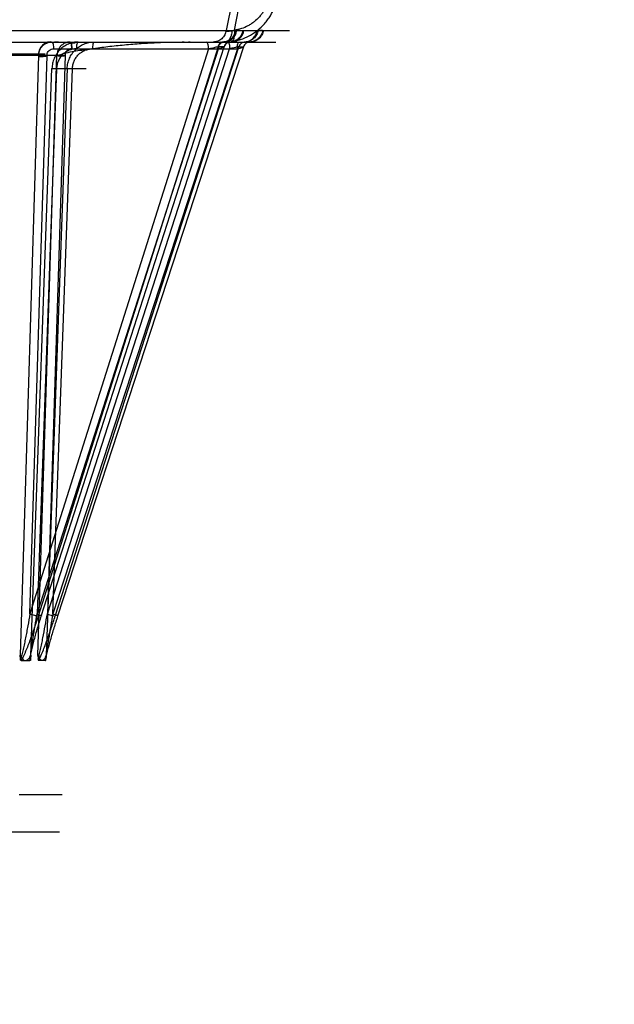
# Model space of a CAD drawing. Header units: millimetres. Extents: x 0 to 297, y 0 to 210.
# Tile 246 of 256: x 59.243 to 59.589, y 159.995 to 160.568. Entities that reach past the tile are written whole.
import ezdxf

# ---------------------------------------------------------------- set-up
doc = ezdxf.new("R2010")
doc.units = ezdxf.units.MM
doc.header["$LTSCALE"] = 16.335
doc.layers.get('0').update_dxf_attribs({"linetype": 'CONTINUOUS'})
doc.layers.add('AXES_REF', color=7, linetype='CONTINUOUS')
doc.layers.add('INTFCLR_144815', color=7, linetype='CONTINUOUS')

msp = doc.modelspace()

# ---------------------------------------------------------------- linework, layer by layer
at = {"color": 7, "linetype": 'Continuous'}
for radius in [7.75666, 7.756, 7.70633]:
    msp.add_circle((57.5224, 154.5393), radius, dxfattribs=at)
msp.add_arc((57.5224, 154.5393), 7.68, 278.277129, 261.722871, dxfattribs=at)
at = {"layer": 'AXES_REF', "color": 9, "linetype": 'Continuous'}
msp.add_circle((57.5224, 154.5393), 7.07561, dxfattribs=at)
at = {"layer": 'INTFCLR_144815', "color": 9, "linetype": 'Continuous'}
for p, q in [((59.36767, 160.5622), (59.37159, 160.58176)), ((59.36633, 160.5793), (59.36288, 160.56205)), ((59.19394, 160.56205), (59.39977, 160.56205)), ((59.36636, 160.56186), (59.36767, 160.5622)), ((59.36908, 160.56204), (59.37263, 160.56204)), ((59.38416, 160.56204), (59.38237, 160.56204)), ((58.07232, 160.5553), (59.39187, 160.5553)), ((59.36522, 160.5553), (59.36172, 160.5553)), ((59.36246, 160.5553), (59.36582, 160.55551)), ((59.36528, 160.5553), (59.36522, 160.5553)), ((59.36564, 160.5553), (59.36528, 160.5553)), ((59.37326, 160.5553), (59.37388, 160.5553)), ((59.37388, 160.5553), (59.37393, 160.5553)), ((59.37393, 160.5553), (59.37573, 160.5553)), ((59.37666, 160.5553), (59.37689, 160.5553)), ((58.2197, 160.54842), (59.25754, 160.54842)), ((59.11888, 160.54758), (59.26433, 160.54758)), ((59.2536, 160.54758), (59.24288, 160.19845)), ((59.3526, 160.55133), (59.24859, 160.22241)), ((59.24859, 160.22241), (59.25856, 160.54747)), ((59.25274, 160.22241), (59.35843, 160.55133)), ((59.2532, 160.19845), (59.26433, 160.54758)), ((59.35818, 160.55256), (59.25339, 160.22118)), ((59.2552, 160.22118), (59.36168, 160.55256)), ((59.25874, 160.22241), (59.36493, 160.55133)), ((59.2691, 160.54747), (59.25874, 160.22241)), ((59.36941, 160.55133), (59.26193, 160.22241)), ((59.26237, 160.55133), (59.36941, 160.55133)), ((59.26334, 160.22118), (59.37032, 160.55256)), ((59.37301, 160.55256), (59.26473, 160.22118)), ((59.35815, 160.55256), (59.35818, 160.55256)), ((59.36168, 160.55256), (59.35818, 160.55256)), ((59.37032, 160.55256), (59.37301, 160.55256)), ((59.2492, 160.19845), (59.26141, 160.53986)), ((59.26409, 160.53975), (59.25274, 160.22241)), ((59.27028, 160.53986), (59.25806, 160.19845)), ((59.26141, 160.53986), (59.28126, 160.53986)), ((59.26409, 160.53975), (59.26141, 160.53986)), ((59.26193, 160.22241), (59.2733, 160.53975)), ((59.2733, 160.53975), (59.2702, 160.53986))]:
    msp.add_line(p, q, dxfattribs=at)
at = {"layer": 'INTFCLR_144815', "color": 7, "linetype": 'Continuous'}
for p, q in [((59.25856, 160.54747), (59.2536, 160.54758)), ((59.26433, 160.54758), (59.2691, 160.54747))]:
    msp.add_line(p, q, dxfattribs=at)
at = {"layer": 'INTFCLR_144815', "color": 6, "linetype": 'Continuous'}
for p, q in [((59.2431, 160.19606), (59.24288, 160.19845)), ((59.2492, 160.19845), (59.24898, 160.19606)), ((59.2532, 160.19845), (59.25337, 160.19606)), ((59.25789, 160.19606), (59.25806, 160.19845)), ((59.24347, 160.1953), (59.24861, 160.1953)), ((59.24898, 160.19597), (59.24897, 160.19596)), ((59.24897, 160.19595), (59.24897, 160.19594)), ((59.24897, 160.19593), (59.24897, 160.19592)), ((59.24898, 160.19606), (59.24898, 160.19606)), ((59.24898, 160.19605), (59.24898, 160.19604)), ((59.24898, 160.19604), (59.24898, 160.19603)), ((59.24898, 160.19602), (59.24898, 160.19601)), ((59.24898, 160.196), (59.24898, 160.19599)), ((59.24898, 160.19599), (59.24898, 160.19598)), ((59.25337, 160.19603), (59.25337, 160.19599)), ((59.25337, 160.19598), (59.25337, 160.19597)), ((59.25337, 160.19596), (59.25337, 160.19595)), ((59.25337, 160.19594), (59.25338, 160.19593)), ((59.25338, 160.19592), (59.25338, 160.19591)), ((59.25338, 160.1959), (59.25338, 160.19589)), ((59.25761, 160.1953), (59.25365, 160.1953)), ((59.25789, 160.19605), (59.25789, 160.19606)), ((59.25789, 160.19602), (59.25789, 160.19604)), ((59.25789, 160.19599), (59.25789, 160.19601)), ((59.24232, 160.11738), (59.26745, 160.11738)), ((59.26574, 160.09548), (58.2115, 160.09548))]:
    msp.add_line(p, q, dxfattribs=at)
for points in [[(59.24311, 160.19599), (59.24311, 160.19601), (59.24311, 160.19602), (59.24311, 160.19604), (59.24311, 160.19605), (59.2431, 160.19606)], [(59.24347, 160.1953), (59.24345, 160.1953), (59.24343, 160.1953), (59.24342, 160.19531), (59.2434, 160.19531), (59.24338, 160.19532), (59.24336, 160.19533), (59.24335, 160.19534), (59.24333, 160.19535), (59.24332, 160.19536), (59.24331, 160.19537), (59.24329, 160.19539), (59.24328, 160.1954), (59.24327, 160.19542), (59.24326, 160.19543), (59.24324, 160.19545), (59.24323, 160.19547), (59.24322, 160.19549), (59.24321, 160.19551), (59.24321, 160.19553), (59.2432, 160.19555), (59.24319, 160.19557), (59.24318, 160.19559), (59.24317, 160.19561), (59.24317, 160.19563), (59.24316, 160.19565), (59.24316, 160.19567), (59.24315, 160.19569), (59.24315, 160.19571), (59.24314, 160.19573), (59.24314, 160.19575), (59.24313, 160.19577), (59.24313, 160.19579), (59.24313, 160.19581), (59.24313, 160.19583), (59.24312, 160.19585), (59.24312, 160.19587), (59.24312, 160.19589), (59.24312, 160.19591), (59.24311, 160.19592), (59.24311, 160.19594), (59.24311, 160.19596), (59.24311, 160.19597)], [(59.24897, 160.19591), (59.24897, 160.1959), (59.24897, 160.19589), (59.24897, 160.19588), (59.24897, 160.19587), (59.24896, 160.19586), (59.24896, 160.19585), (59.24896, 160.19584), (59.24896, 160.19582), (59.24896, 160.19581), (59.24896, 160.1958), (59.24895, 160.19579), (59.24895, 160.19577), (59.24895, 160.19576), (59.24895, 160.19575), (59.24894, 160.19573), (59.24894, 160.19572), (59.24894, 160.19571), (59.24893, 160.19569), (59.24893, 160.19568), (59.24893, 160.19566), (59.24892, 160.19565), (59.24892, 160.19563), (59.24891, 160.19562), (59.24891, 160.1956), (59.24891, 160.19559), (59.2489, 160.19557), (59.24889, 160.19556), (59.24889, 160.19554), (59.24888, 160.19553), (59.24888, 160.19551), (59.24887, 160.1955), (59.24886, 160.19549), (59.24885, 160.19547), (59.24885, 160.19546), (59.24884, 160.19544), (59.24883, 160.19543), (59.24882, 160.19542), (59.24881, 160.19541), (59.2488, 160.19539), (59.24879, 160.19538), (59.24878, 160.19537), (59.24877, 160.19536), (59.24876, 160.19535), (59.24875, 160.19534), (59.24873, 160.19533), (59.24872, 160.19533), (59.24871, 160.19532), (59.24869, 160.19531), (59.24868, 160.19531), (59.24866, 160.1953), (59.24865, 160.1953), (59.24863, 160.1953), (59.24861, 160.1953)], [(59.25337, 160.19606), (59.25337, 160.19606), (59.25337, 160.19605), (59.25337, 160.19604), (59.25337, 160.19604)], [(59.25338, 160.19588), (59.25338, 160.19587), (59.25338, 160.19586)], [(59.25338, 160.19585), (59.25338, 160.19584), (59.25339, 160.19582), (59.25339, 160.19581), (59.25339, 160.1958), (59.25339, 160.19579), (59.25339, 160.19577), (59.25339, 160.19576), (59.25339, 160.19575), (59.2534, 160.19573), (59.2534, 160.19572), (59.2534, 160.19571), (59.2534, 160.19569), (59.25341, 160.19568), (59.25341, 160.19566), (59.25341, 160.19565), (59.25342, 160.19563), (59.25342, 160.19562), (59.25342, 160.1956), (59.25343, 160.19559), (59.25343, 160.19557), (59.25343, 160.19556), (59.25344, 160.19554), (59.25344, 160.19553), (59.25345, 160.19551), (59.25345, 160.1955), (59.25346, 160.19549), (59.25347, 160.19547), (59.25347, 160.19546), (59.25348, 160.19544), (59.25349, 160.19543), (59.25349, 160.19542), (59.2535, 160.19541), (59.25351, 160.19539), (59.25351, 160.19538), (59.25352, 160.19537), (59.25353, 160.19536), (59.25354, 160.19535), (59.25355, 160.19534), (59.25356, 160.19533), (59.25357, 160.19533), (59.25358, 160.19532), (59.25359, 160.19531), (59.2536, 160.19531), (59.25361, 160.1953), (59.25363, 160.1953), (59.25364, 160.1953), (59.25365, 160.1953)], [(59.25761, 160.1953), (59.25762, 160.1953), (59.25764, 160.1953), (59.25765, 160.19531), (59.25766, 160.19531), (59.25768, 160.19532), (59.25769, 160.19533), (59.2577, 160.19534), (59.25771, 160.19535), (59.25772, 160.19536), (59.25773, 160.19537), (59.25775, 160.19539), (59.25776, 160.1954), (59.25776, 160.19542), (59.25777, 160.19543), (59.25778, 160.19545), (59.25779, 160.19547), (59.2578, 160.19549), (59.25781, 160.19551), (59.25781, 160.19553), (59.25782, 160.19555), (59.25782, 160.19557), (59.25783, 160.19559), (59.25784, 160.19561), (59.25784, 160.19563), (59.25785, 160.19565), (59.25785, 160.19567), (59.25785, 160.19569), (59.25786, 160.19571), (59.25786, 160.19573), (59.25786, 160.19575), (59.25787, 160.19577), (59.25787, 160.19579), (59.25787, 160.19581), (59.25787, 160.19583), (59.25788, 160.19585), (59.25788, 160.19587), (59.25788, 160.19589), (59.25788, 160.19591), (59.25788, 160.19592), (59.25788, 160.19594), (59.25788, 160.19596), (59.25789, 160.19597)]]:
    msp.add_lwpolyline(points, dxfattribs=at)
at = {"layer": 'INTFCLR_144815', "color": 9, "linetype": 'Continuous'}
for points, knots in [([(59.36582, 160.55551), (59.36674, 160.55562), (59.36857, 160.55593), (59.37216, 160.55691), (59.37517, 160.5582), (59.3776, 160.55959), (59.37921, 160.5606), (59.38189, 160.56256), (59.38466, 160.56521), (59.38707, 160.56819), (59.38923, 160.57138), (59.39076, 160.57441), (59.39179, 160.57712), (59.3924, 160.57896), (59.39326, 160.58222), (59.39365, 160.5851), (59.39375, 160.58702)], [0, 0, 0, 0, 0.060969, 0.121873, 0.243913, 0.274919, 0.306131, 0.368317, 0.493199, 0.556651, 0.619807, 0.746395, 0.778408, 0.810257, 0.873549, 1, 1, 1, 1]), ([(59.38895, 160.58584), (59.38886, 160.58439), (59.38854, 160.58223), (59.38785, 160.57979), (59.38738, 160.57841), (59.38658, 160.57638), (59.3854, 160.57411), (59.38374, 160.57171), (59.38191, 160.56948), (59.3798, 160.56749), (59.37777, 160.56602), (59.37655, 160.56526), (59.37471, 160.56422), (59.37244, 160.56325), (59.36974, 160.56252), (59.36836, 160.56229), (59.36767, 160.5622)], [0, 0, 0, 0, 0.126032, 0.189212, 0.221028, 0.253021, 0.379658, 0.442895, 0.506455, 0.631585, 0.693885, 0.725145, 0.756193, 0.878299, 0.939151, 1, 1, 1, 1]), ([(59.36288, 160.56205), (59.36274, 160.56115), (59.36231, 160.55981), (59.36132, 160.55824), (59.36035, 160.55719), (59.35922, 160.55634), (59.35761, 160.55554), (59.35627, 160.5553), (59.35542, 160.5553)], [0, 0, 0, 0, 0.247765, 0.377762, 0.508629, 0.638135, 0.764317, 1, 1, 1, 1]), ([(59.36845, 160.56205), (59.36831, 160.56115), (59.36773, 160.55935), (59.366, 160.5571), (59.3636, 160.55563), (59.36179, 160.5553), (59.36092, 160.5553)], [0, 0, 0, 0, 0.247336, 0.507333, 0.762893, 1, 1, 1, 1]), ([(59.36172, 160.5553), (59.36257, 160.55532), (59.36436, 160.55568), (59.3667, 160.55716), (59.36838, 160.55939), (59.36895, 160.56116), (59.36908, 160.56204)], [0, 0, 0, 0, 0.237461, 0.492881, 0.752581, 1, 1, 1, 1]), ([(59.36288, 160.56205), (59.36269, 160.56197), (59.36207, 160.56169), (59.3633, 160.56147), (59.36436, 160.56167), (59.36565, 160.56177), (59.36636, 160.56186)], [0, 0, 0, 0, 0.131462, 0.235647, 0.534813, 1, 1, 1, 1]), ([(59.36636, 160.56186), (59.36628, 160.56101), (59.366, 160.55938), (59.36517, 160.55726), (59.364, 160.55573), (59.36292, 160.5553), (59.36246, 160.5553)], [0, 0, 0, 0, 0.3129, 0.602318, 0.830689, 1, 1, 1, 1]), ([(59.37263, 160.56204), (59.37249, 160.56116), (59.37192, 160.55939), (59.37022, 160.55716), (59.36787, 160.55568), (59.36608, 160.55532), (59.36522, 160.5553)], [0, 0, 0, 0, 0.24681, 0.506276, 0.761969, 1, 1, 1, 1]), ([(59.36564, 160.5553), (59.36651, 160.5553), (59.36834, 160.55563), (59.37075, 160.55709), (59.3725, 160.55935), (59.37309, 160.56115), (59.37322, 160.56205)], [0, 0, 0, 0, 0.237878, 0.493812, 0.75349, 1, 1, 1, 1]), ([(59.36767, 160.5622), (59.36771, 160.56135), (59.3677, 160.55969), (59.36746, 160.5575), (59.36662, 160.5555), (59.36582, 160.55551)], [0, 0, 0, 0, 0.354192, 0.667454, 1, 1, 1, 1]), ([(59.37326, 160.5553), (59.37415, 160.5553), (59.37599, 160.55563), (59.37844, 160.55709), (59.38021, 160.55935), (59.3808, 160.56115), (59.38094, 160.56205)], [0, 0, 0, 0, 0.239108, 0.495642, 0.754812, 1, 1, 1, 1]), ([(59.38144, 160.56204), (59.3813, 160.56116), (59.38072, 160.55938), (59.37899, 160.55715), (59.37661, 160.55568), (59.3748, 160.55532), (59.37393, 160.5553)], [0, 0, 0, 0, 0.245324, 0.504207, 0.760561, 1, 1, 1, 1]), ([(59.38416, 160.56204), (59.38403, 160.56116), (59.38344, 160.55938), (59.38171, 160.55715), (59.37931, 160.55568), (59.3775, 160.55532), (59.37662, 160.5553)], [0, 0, 0, 0, 0.244864, 0.503572, 0.760133, 1, 1, 1, 1]), ([(59.38461, 160.56205), (59.38448, 160.56115), (59.38388, 160.55934), (59.38209, 160.55709), (59.37964, 160.55563), (59.37778, 160.5553), (59.37689, 160.5553)], [0, 0, 0, 0, 0.244565, 0.503496, 0.760313, 1, 1, 1, 1]), ([(59.2612, 160.5553), (59.26167, 160.5553), (59.26229, 160.55346), (59.26237, 160.55228), (59.26237, 160.55133)], [0, 0, 0, 0, 0.334641, 1, 1, 1, 1]), ([(59.27676, 160.5553), (59.27578, 160.5553), (59.2743, 160.55515), (59.2724, 160.55466), (59.27054, 160.55399), (59.26879, 160.55304), (59.2672, 160.55184), (59.26572, 160.55049), (59.26443, 160.54893), (59.26338, 160.5472), (59.26272, 160.54583), (59.26218, 160.5444), (59.26164, 160.54242), (59.26144, 160.54088), (59.26141, 160.53986)], [0, 0, 0, 0, 0.122124, 0.183323, 0.245147, 0.368174, 0.430444, 0.493021, 0.618001, 0.681478, 0.744715, 0.807951, 0.871732, 1, 1, 1, 1]), ([(59.27028, 160.53986), (59.2703, 160.54037), (59.27038, 160.5414), (59.27065, 160.54292), (59.27106, 160.5444), (59.27161, 160.54583), (59.27229, 160.5472), (59.27336, 160.54893), (59.27466, 160.55049), (59.27617, 160.55184), (59.27779, 160.55304), (59.27958, 160.55399), (59.28147, 160.55466), (59.28341, 160.55515), (59.28491, 160.5553), (59.2859, 160.5553)], [0, 0, 0, 0, 0.063652, 0.127279, 0.190555, 0.253351, 0.316226, 0.37943, 0.504173, 0.566794, 0.629215, 0.752842, 0.815093, 0.87678, 1, 1, 1, 1]), ([(59.27676, 160.5553), (59.27628, 160.5553), (59.27587, 160.55405), (59.27565, 160.5528), (59.27559, 160.55182), (59.27559, 160.55133)], [0, 0, 0, 0, 0.334142, 0.655669, 1, 1, 1, 1]), ([(59.2859, 160.5553), (59.28576, 160.5553), (59.28543, 160.55486), (59.28512, 160.55357), (59.28501, 160.55227), (59.285, 160.55133)], [0, 0, 0, 0, 0.103117, 0.326022, 1, 1, 1, 1]), ([(59.3526, 160.55133), (59.3526, 160.55182), (59.35252, 160.55297), (59.35233, 160.55427), (59.35173, 160.5553), (59.35143, 160.5553)], [0, 0, 0, 0, 0.342177, 0.788271, 1, 1, 1, 1]), ([(59.36166, 160.5553), (59.36131, 160.55529), (59.36054, 160.55516), (59.35948, 160.55459), (59.35863, 160.55369), (59.35827, 160.55295), (59.35815, 160.55256)], [0, 0, 0, 0, 0.225688, 0.48395, 0.746398, 1, 1, 1, 1]), ([(59.35818, 160.55256), (59.3583, 160.55294), (59.35865, 160.55367), (59.35949, 160.55456), (59.36055, 160.55515), (59.36134, 160.55529), (59.36172, 160.5553)], [0, 0, 0, 0, 0.247836, 0.505004, 0.759243, 1, 1, 1, 1]), ([(59.3596, 160.5553), (59.35912, 160.5553), (59.35872, 160.55405), (59.35849, 160.5528), (59.35843, 160.55182), (59.35843, 160.55133)], [0, 0, 0, 0, 0.334142, 0.655669, 1, 1, 1, 1]), ([(59.36522, 160.5553), (59.36484, 160.55529), (59.36405, 160.55515), (59.36299, 160.55456), (59.36215, 160.55367), (59.3618, 160.55294), (59.36168, 160.55256)], [0, 0, 0, 0, 0.240757, 0.494996, 0.752164, 1, 1, 1, 1]), ([(59.36528, 160.5553), (59.36489, 160.55529), (59.3641, 160.55515), (59.36303, 160.55456), (59.36218, 160.55367), (59.36183, 160.55294), (59.36171, 160.55256)], [0, 0, 0, 0, 0.241436, 0.496011, 0.752928, 1, 1, 1, 1]), ([(59.36403, 160.5553), (59.36417, 160.5553), (59.3645, 160.55486), (59.3647, 160.55402), (59.36489, 160.55276), (59.36493, 160.55182), (59.36493, 160.55133)], [0, 0, 0, 0, 0.103024, 0.325726, 0.650172, 1, 1, 1, 1]), ([(59.36941, 160.55133), (59.36941, 160.55182), (59.36947, 160.55298), (59.36963, 160.55417), (59.37004, 160.5553), (59.37031, 160.5553)], [0, 0, 0, 0, 0.35171, 0.80538, 1, 1, 1, 1]), ([(59.37388, 160.5553), (59.3735, 160.55529), (59.3727, 160.55515), (59.37162, 160.55456), (59.37078, 160.55367), (59.37042, 160.55294), (59.37029, 160.55256)], [0, 0, 0, 0, 0.241851, 0.496634, 0.753398, 1, 1, 1, 1]), ([(59.37393, 160.5553), (59.37354, 160.55529), (59.37274, 160.55515), (59.37166, 160.55457), (59.3708, 160.55367), (59.37044, 160.55294), (59.37032, 160.55256)], [0, 0, 0, 0, 0.242418, 0.497486, 0.754042, 1, 1, 1, 1]), ([(59.37666, 160.5553), (59.3763, 160.55529), (59.37551, 160.55516), (59.37442, 160.5546), (59.37353, 160.5537), (59.37316, 160.55295), (59.37303, 160.55256)], [0, 0, 0, 0, 0.22845, 0.488298, 0.749734, 1, 1, 1, 1]), ([(59.25856, 160.54747), (59.25855, 160.54766), (59.25857, 160.54826), (59.25883, 160.54933), (59.25992, 160.55086), (59.26144, 160.55139), (59.26237, 160.55133)], [0, 0, 0, 0, 0.09078, 0.300856, 0.535856, 1, 1, 1, 1]), ([(59.27559, 160.55133), (59.27486, 160.55133), (59.27375, 160.55122), (59.27232, 160.55086), (59.27093, 160.55035), (59.26962, 160.54964), (59.26843, 160.54874), (59.26732, 160.54773), (59.26636, 160.54655), (59.26557, 160.54526), (59.26507, 160.54423), (59.26467, 160.54316), (59.26426, 160.54168), (59.26412, 160.54052), (59.26409, 160.53975)], [0, 0, 0, 0, 0.122003, 0.183151, 0.244932, 0.367905, 0.430165, 0.492742, 0.617753, 0.68126, 0.744534, 0.807811, 0.871637, 1, 1, 1, 1]), ([(59.27299, 160.55133), (59.27274, 160.55135), (59.27201, 160.55133), (59.27083, 160.55092), (59.26946, 160.54969), (59.26905, 160.5483), (59.2691, 160.54747)], [0, 0, 0, 0, 0.120951, 0.357986, 0.592109, 1, 1, 1, 1]), ([(59.2733, 160.53975), (59.27331, 160.54014), (59.27337, 160.54091), (59.27358, 160.54205), (59.27389, 160.54316), (59.27429, 160.54423), (59.2748, 160.54526), (59.2756, 160.54656), (59.27658, 160.54773), (59.27771, 160.54874), (59.27893, 160.54964), (59.28027, 160.55035), (59.28168, 160.55086), (59.28313, 160.55122), (59.28426, 160.55133), (59.285, 160.55133)], [0, 0, 0, 0, 0.063687, 0.127349, 0.190659, 0.253486, 0.316388, 0.379613, 0.504379, 0.566999, 0.629413, 0.753, 0.81522, 0.87687, 1, 1, 1, 1]), ([(59.3526, 160.55133), (59.35318, 160.5515), (59.35432, 160.55181), (59.35616, 160.55223), (59.35743, 160.55256), (59.35815, 160.55256)], [0, 0, 0, 0, 0.3192, 0.619999, 1, 1, 1, 1]), ([(59.36171, 160.55256), (59.36175, 160.55256), (59.36187, 160.55257), (59.36173, 160.55241), (59.36152, 160.55235), (59.36114, 160.55218), (59.36062, 160.55201), (59.3597, 160.5517), (59.35896, 160.55149), (59.35843, 160.55133)], [0, 0, 0, 0, 0.033052, 0.055554, 0.120786, 0.229163, 0.377368, 0.559793, 1, 1, 1, 1]), ([(59.37029, 160.55256), (59.36963, 160.55256), (59.36843, 160.55221), (59.36664, 160.55181), (59.36551, 160.5515), (59.36493, 160.55133)], [0, 0, 0, 0, 0.363382, 0.668548, 1, 1, 1, 1]), ([(59.36941, 160.55133), (59.36996, 160.55149), (59.37078, 160.55171), (59.37203, 160.55214), (59.37243, 160.5522), (59.37316, 160.55256), (59.37303, 160.55256)], [0, 0, 0, 0, 0.442797, 0.7128, 0.90435, 1, 1, 1, 1]), ([(59.24859, 160.22241), (59.24819, 160.22009), (59.24757, 160.21661), (59.2467, 160.21199), (59.24604, 160.20856), (59.24535, 160.20516), (59.24474, 160.20237), (59.24424, 160.20018), (59.24377, 160.19826), (59.24342, 160.19688), (59.2431, 160.19606)], [0, 0, 0, 0, 0.262498, 0.393514, 0.523585, 0.652368, 0.779419, 0.841981, 0.902478, 1, 1, 1, 1]), ([(59.25339, 160.22118), (59.25266, 160.21887), (59.25152, 160.2154), (59.24993, 160.21081), (59.2487, 160.20739), (59.24743, 160.204), (59.24631, 160.20122), (59.24538, 160.19904), (59.24454, 160.19724), (59.24391, 160.19599), (59.24347, 160.1953)], [0, 0, 0, 0, 0.262511, 0.394086, 0.525157, 0.655496, 0.784895, 0.849087, 0.911676, 1, 1, 1, 1]), ([(59.25339, 160.22118), (59.25275, 160.22116), (59.25161, 160.22151), (59.25002, 160.22193), (59.24906, 160.22225), (59.24859, 160.22241)], [0, 0, 0, 0, 0.387723, 0.699632, 1, 1, 1, 1]), ([(59.24861, 160.1953), (59.24861, 160.19655), (59.24896, 160.19834), (59.24955, 160.20123), (59.25022, 160.20402), (59.2514, 160.20857), (59.25304, 160.2143), (59.25446, 160.21888), (59.2552, 160.22118)], [0, 0, 0, 0, 0.140359, 0.202543, 0.33066, 0.462205, 0.729285, 1, 1, 1, 1]), ([(59.24898, 160.19606), (59.24894, 160.19743), (59.2492, 160.19934), (59.24955, 160.20236), (59.24994, 160.20516), (59.25061, 160.20972), (59.25153, 160.21548), (59.25233, 160.2201), (59.25274, 160.22241)], [0, 0, 0, 0, 0.153971, 0.215808, 0.342736, 0.472574, 0.735103, 1, 1, 1, 1]), ([(59.25274, 160.22241), (59.25295, 160.22234), (59.25337, 160.22219), (59.25404, 160.22194), (59.25471, 160.22164), (59.25509, 160.22149), (59.25547, 160.2212), (59.25526, 160.22118), (59.2552, 160.22118)], [0, 0, 0, 0, 0.219366, 0.430371, 0.700316, 0.875747, 0.940821, 1, 1, 1, 1]), ([(59.25337, 160.19606), (59.25365, 160.19688), (59.25397, 160.19826), (59.25442, 160.20017), (59.2549, 160.20236), (59.25549, 160.20516), (59.2564, 160.20971), (59.2575, 160.21547), (59.25833, 160.22009), (59.25874, 160.22241)], [0, 0, 0, 0, 0.09658, 0.156913, 0.219155, 0.346402, 0.476097, 0.737371, 1, 1, 1, 1]), ([(59.25365, 160.1953), (59.25433, 160.19649), (59.2551, 160.1983), (59.2563, 160.20121), (59.25738, 160.204), (59.25906, 160.20853), (59.26106, 160.21426), (59.26259, 160.21887), (59.26334, 160.22118)], [0, 0, 0, 0, 0.148676, 0.212372, 0.341856, 0.473191, 0.736522, 1, 1, 1, 1]), ([(59.26473, 160.22118), (59.26398, 160.21888), (59.26288, 160.21543), (59.26148, 160.21082), (59.26048, 160.2074), (59.25953, 160.20403), (59.2588, 160.20124), (59.25828, 160.19906), (59.2579, 160.19727), (59.25766, 160.19602), (59.25761, 160.1953)], [0, 0, 0, 0, 0.270374, 0.4046, 0.537306, 0.668034, 0.79611, 0.858695, 0.918736, 1, 1, 1, 1]), ([(59.26193, 160.22241), (59.26152, 160.22009), (59.2609, 160.21662), (59.26012, 160.212), (59.25956, 160.20856), (59.25902, 160.20517), (59.25861, 160.20238), (59.25831, 160.20019), (59.25807, 160.19827), (59.25791, 160.19691), (59.25789, 160.19606)], [0, 0, 0, 0, 0.264974, 0.396856, 0.527497, 0.656487, 0.783244, 0.84538, 0.905174, 1, 1, 1, 1]), ([(59.25874, 160.22241), (59.25921, 160.22225), (59.26017, 160.22193), (59.26169, 160.22153), (59.26275, 160.22116), (59.26334, 160.22118)], [0, 0, 0, 0, 0.313989, 0.631347, 1, 1, 1, 1]), ([(59.26473, 160.22118), (59.26477, 160.22118), (59.26486, 160.22117), (59.26476, 160.22132), (59.26457, 160.22138), (59.26424, 160.22156), (59.26377, 160.22174), (59.26299, 160.22204), (59.26237, 160.22226), (59.26193, 160.22241)], [0, 0, 0, 0, 0.030971, 0.052182, 0.118147, 0.231753, 0.389156, 0.57871, 1, 1, 1, 1])]:
    msp.add_open_spline(points, degree=3, knots=knots, dxfattribs=at)
at = {"layer": 'INTFCLR_144815', "color": 7, "linetype": 'Continuous'}
for points, knots in [([(59.2612, 160.5553), (59.26072, 160.55533), (59.25975, 160.5553), (59.25834, 160.55496), (59.25704, 160.55434), (59.25589, 160.55348), (59.25494, 160.5524), (59.25422, 160.55115), (59.2538, 160.54989), (59.25361, 160.54868), (59.25357, 160.54794), (59.2536, 160.54758)], [0, 0, 0, 0, 0.118393, 0.235948, 0.352262, 0.469029, 0.585131, 0.702127, 0.819059, 0.910353, 1, 1, 1, 1]), ([(59.2536, 160.54758), (59.25362, 160.54826), (59.25383, 160.54964), (59.25464, 160.55154), (59.25589, 160.55315), (59.25746, 160.55437), (59.25926, 160.55512), (59.26056, 160.5553), (59.2612, 160.5553)], [0, 0, 0, 0, 0.172436, 0.344311, 0.514991, 0.677619, 0.837959, 1, 1, 1, 1]), ([(59.27299, 160.55133), (59.27299, 160.55157), (59.27297, 160.55206), (59.27297, 160.55268), (59.27283, 160.55315), (59.27279, 160.55353), (59.27305, 160.55387), (59.27274, 160.55418), (59.27242, 160.55424), (59.27217, 160.55436), (59.27197, 160.5544), (59.27198, 160.55459), (59.27233, 160.55459), (59.27278, 160.5547), (59.27364, 160.55474), (59.27669, 160.55498), (59.27006, 160.55506), (59.26714, 160.55509), (59.26528, 160.55512), (59.26231, 160.55516), (59.26539, 160.55524), (59.26881, 160.5552), (59.2776, 160.55526), (59.28843, 160.55526), (59.3079, 160.55528), (59.31536, 160.55529), (59.34512, 160.5553), (59.34104, 160.5553)], [0, 0, 0, 0, 0.007483, 0.015136, 0.018971, 0.022571, 0.026939, 0.029504, 0.034388, 0.0369, 0.038619, 0.039421, 0.041819, 0.047061, 0.054964, 0.069359, 0.117309, 0.149928, 0.178253, 0.192686, 0.201753, 0.243905, 0.328435, 0.452559, 0.597817, 0.873698, 1, 1, 1, 1]), ([(59.26433, 160.54758), (59.2658, 160.54783), (59.2687, 160.54872), (59.2731, 160.54987), (59.27767, 160.55045), (59.28225, 160.55115), (59.28689, 160.55178), (59.2932, 160.55259), (59.30123, 160.55348), (59.311, 160.55435), (59.31925, 160.55485), (59.32591, 160.55513), (59.33263, 160.5553), (59.33768, 160.55533), (59.34104, 160.5553)], [0, 0, 0, 0, 0.057671, 0.117422, 0.1765, 0.236369, 0.29703, 0.358472, 0.483241, 0.61038, 0.73919, 0.804166, 0.869303, 1, 1, 1, 1]), ([(59.27209, 160.5553), (59.27173, 160.5553), (59.27101, 160.55525), (59.26994, 160.55501), (59.2689, 160.55462), (59.26792, 160.55408), (59.26703, 160.5534), (59.26626, 160.55262), (59.2656, 160.55174), (59.26507, 160.55079), (59.26468, 160.54976), (59.26442, 160.54868), (59.26434, 160.54795), (59.26433, 160.54758)], [0, 0, 0, 0, 0.088858, 0.179421, 0.271356, 0.363766, 0.45629, 0.546594, 0.636195, 0.726301, 0.816984, 0.908456, 1, 1, 1, 1]), ([(59.27209, 160.5553), (59.27253, 160.5553), (59.27277, 160.55388), (59.27296, 160.55272), (59.27299, 160.55174), (59.27299, 160.55133)], [0, 0, 0, 0, 0.318859, 0.703467, 1, 1, 1, 1]), ([(59.2536, 160.54758), (59.25363, 160.54758), (59.25366, 160.54743), (59.25372, 160.54723), (59.25375, 160.54658), (59.25447, 160.54694), (59.255, 160.54685), (59.25559, 160.54693), (59.25627, 160.54693), (59.25703, 160.54704), (59.25789, 160.54689), (59.25827, 160.54745), (59.25856, 160.54747)], [0, 0, 0, 0, 0.018297, 0.057167, 0.140767, 0.265196, 0.346322, 0.438784, 0.573098, 0.712471, 0.84856, 1, 1, 1, 1]), ([(59.2691, 160.54747), (59.26882, 160.54745), (59.26843, 160.54689), (59.26757, 160.54703), (59.26654, 160.54687), (59.26544, 160.54691), (59.26472, 160.54737), (59.26445, 160.54758), (59.26433, 160.54758)], [0, 0, 0, 0, 0.17222, 0.325541, 0.480663, 0.810181, 0.931492, 1, 1, 1, 1]), ([(59.24288, 160.19845), (59.24309, 160.19803), (59.2435, 160.1973), (59.24437, 160.19607), (59.24534, 160.19529), (59.24604, 160.1953)], [0, 0, 0, 0, 0.302873, 0.543533, 1, 1, 1, 1]), ([(59.24288, 160.19845), (59.24309, 160.19803), (59.2435, 160.1973), (59.24437, 160.19607), (59.24534, 160.19529), (59.24604, 160.1953)], [0, 0, 0, 0, 0.3029, 0.543572, 1, 1, 1, 1]), ([(59.24604, 160.1953), (59.24647, 160.1953), (59.24753, 160.1958), (59.24845, 160.19706), (59.24899, 160.19803), (59.2492, 160.19845)], [0, 0, 0, 0, 0.279502, 0.699443, 1, 1, 1, 1]), ([(59.24604, 160.1953), (59.24647, 160.1953), (59.24753, 160.1958), (59.24845, 160.19706), (59.24899, 160.19803), (59.2492, 160.19845)], [0, 0, 0, 0, 0.279454, 0.699406, 1, 1, 1, 1]), ([(59.25563, 160.1953), (59.25504, 160.1953), (59.25396, 160.19654), (59.25348, 160.19772), (59.2532, 160.19845)], [0, 0, 0, 0, 0.430751, 1, 1, 1, 1]), ([(59.25806, 160.19845), (59.2579, 160.19804), (59.2574, 160.19688), (59.25653, 160.19529), (59.25563, 160.1953)], [0, 0, 0, 0, 0.327453, 1, 1, 1, 1]), ([(59.25806, 160.19845), (59.2579, 160.19804), (59.2574, 160.19688), (59.25653, 160.19529), (59.25563, 160.1953)], [0, 0, 0, 0, 0.327482, 1, 1, 1, 1])]:
    msp.add_open_spline(points, degree=3, knots=knots, dxfattribs=at)

doc.saveas('drawing.dxf')
